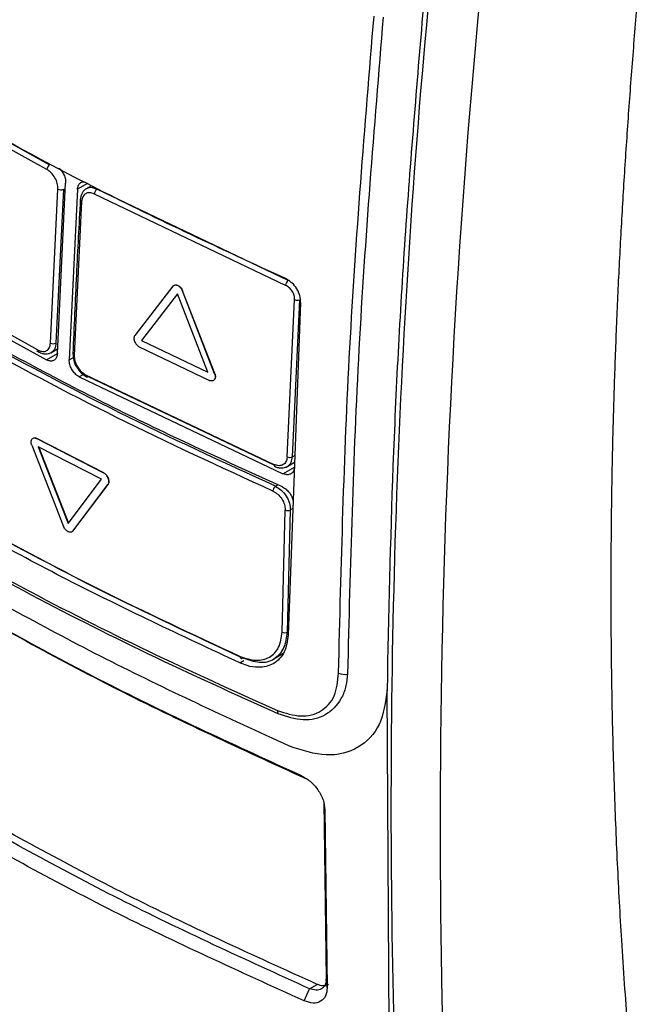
# Model space of a CAD drawing. Extents: x 86 to 639, y 68 to 658.
# Tile 15 of 66: x 528 to 559, y 109 to 159. Entities that reach past the tile are written whole.
import ezdxf

# ---------------------------------------------------------------- set-up
doc = ezdxf.new("R2010")
doc.units = 0
doc.layers.get('0').update_dxf_attribs({"linetype": 'CONTINUOUS'})

msp = doc.modelspace()

# ---------------------------------------------------------------- linework, layer by layer
at = {"color": 7, "linetype": 'CONTINUOUS'}
for p, q in [((522.825, 154.822), (529.276, 151.263)), ((529.141, 151.026), (522.684, 154.588)), ((529.67, 141.774), (530.085, 150.343)), ((529.322, 142.308), (529.696, 150.039)), ((529.971, 150.032), (529.598, 142.304)), ((530.682, 150.034), (530.267, 141.466)), ((531.387, 150.208), (531.084, 150.033)), ((541.267, 145.45), (531.661, 150.028)), ((530.889, 149.42), (530.517, 141.69)), ((541.145, 145.206), (531.529, 149.789)), ((528.703, 141.95), (522.245, 145.512)), ((522.303, 145.212), (529.127, 141.461)), ((535.476, 145.16), (533.562, 142.69)), ((535.964, 144.933), (535.957, 144.929)), ((537.573, 140.769), (535.957, 144.929)), ((537.58, 140.773), (535.964, 144.933)), ((535.702, 144.771), (533.892, 142.436)), ((535.709, 144.775), (533.899, 142.44)), ((537.228, 140.838), (535.702, 144.771)), ((541.22, 136.59), (541.596, 144.486)), ((541.482, 136.592), (541.859, 144.485)), ((541.895, 144.343), (541.267, 127.649)), ((533.899, 142.44), (533.892, 142.436)), ((533.892, 142.436), (537.228, 140.838)), ((533.899, 142.44), (537.235, 140.842)), ((529.334, 141.813), (529.682, 142.014)), ((533.78, 142.12), (537.309, 140.43)), ((528.624, 141.916), (528.744, 141.851)), ((530.769, 140.612), (541.005, 135.745)), ((531.091, 140.714), (540.554, 136.206)), ((531.224, 140.63), (540.557, 136.183)), ((537.58, 140.773), (537.573, 140.769)), ((528.631, 137.512), (528.624, 137.508)), ((531.999, 135.777), (528.624, 137.508)), ((532.006, 135.781), (528.631, 137.512)), ((528.381, 137.18), (529.98, 133.1)), ((531.894, 135.466), (528.707, 137.101)), ((528.707, 137.101), (530.218, 133.248)), ((528.714, 137.105), (530.226, 133.252)), ((541.172, 136.075), (541.593, 136.318)), ((532.006, 135.781), (531.999, 135.777)), ((530.218, 133.248), (531.894, 135.466)), ((530.446, 132.861), (532.222, 135.21)), ((530.453, 132.865), (532.229, 135.214)), ((532.229, 135.214), (532.222, 135.21)), ((540.967, 127.784), (541.124, 133.92)), ((541.23, 127.791), (541.387, 133.924)), ((530.453, 132.865), (530.446, 132.861)), ((540.553, 126.453), (541.023, 126.725)), ((546.349, 107.982), (546.242, 124.886)), ((543.061, 119.266), (543.178, 110.352)), ((543.117, 118.854), (543.234, 109.937)), ((543.234, 109.937), (543.178, 110.352)), ((542.071, 109.267), (542.349, 109.873)), ((542.349, 109.873), (542.725, 110.097))]:
    msp.add_line(p, q, dxfattribs=at)
at = {"color": 8, "linetype": 'CONTINUOUS'}
for p, q in [((531.179, 150.321), (530.682, 150.034)), ((529.127, 141.461), (529.67, 141.774)), ((530.267, 141.466), (530.474, 141.585)), ((530.975, 140.732), (530.769, 140.612)), ((541.606, 136.664), (541.482, 136.592)), ((541.005, 135.745), (541.584, 136.079)), ((540.628, 135.119), (540.747, 135.188)), ((541.506, 133.993), (541.387, 133.924)), ((538.834, 126.244), (539.05, 126.369))]:
    msp.add_line(p, q, dxfattribs=at)
at = {"color": 7, "linetype": 'CONTINUOUS', "flags": 128}
msp.add_lwpolyline([(538.858, 126.568), (538.86, 126.537), (538.866, 126.511), (538.878, 126.49), (538.893, 126.477), (538.912, 126.47), (538.933, 126.47), (538.957, 126.478), (538.981, 126.493)], dxfattribs=at)
at = {"color": 7, "linetype": 'CONTINUOUS'}
for centre, radius, start, end in [((529.463, 151), 0.323, 125.4682, 175.3983), ((529.841, 150.334), 0.329, 243.7586, 293.2284), ((531.856, 149.764), 0.328, 126.4794, 175.5648), ((541.495, 145.183), 0.351, 130.5869, 176.2249), ((541.729, 144.79), 0.331, 246.3796, 293.1381), ((529.464, 142.598), 0.323, 243.9552, 294.4788), ((531.165, 140.7), 0.0909, 249.0204, 309.7305), ((541.348, 136.888), 0.325, 246.6726, 294.4458), ((540.856, 134.853), 0.35, 130.5341, 177.0725), ((541.252, 134.217), 0.322, 246.7729, 294.8819), ((541.091, 128.077), 0.318, 247.0186, 295.8637), ((544.11, 126.49), 0.823, 248.0031, 279.995), ((541.075, 123.838), 0.346, 178.0192, 207.474)]:
    msp.add_arc(centre, radius, start, end, dxfattribs=at)
at = {"color": 8, "linetype": 'CONTINUOUS'}
for centre, radius, start, end in [((530.92, 149.513), 0.0974, 183.6302, 251.9267), ((528.798, 141.932), 0.0973, 169.1802, 236.2572), ((530.548, 141.783), 0.0984, 183.9727, 251.5859), ((531.186, 140.695), 0.0965, 168.8794, 236.5293), ((540.649, 136.187), 0.0972, 169.2072, 235.7689)]:
    msp.add_arc(centre, radius, start, end, dxfattribs=at)
at = {"color": 7, "linetype": 'CONTINUOUS'}
for points, knots in [([(549.48, 96.435), (548.904, 107.8), (548.764, 119.447), (549.495, 143.291), (550.365, 155.484), (551.802, 167.913)], [0, 0, 0, 0, 0.5, 0.5, 1, 1, 1, 1]), ([(559.476, 96.764), (559.424, 97.189), (559.315, 98.074), (559.155, 99.46), (558.99, 100.957), (558.824, 102.566), (558.657, 104.288), (558.493, 106.126), (558.332, 108.08), (558.178, 110.153), (558, 112.856), (557.818, 116.192), (557.657, 120.167), (557.55, 124.258), (557.505, 128.032), (557.506, 131.454), (557.535, 134.486), (557.595, 137.535), (557.683, 140.601), (557.801, 143.683), (557.947, 146.78), (558.122, 149.892), (558.326, 153.018), (558.557, 156.158), (558.815, 159.31), (559.01, 161.423), (559.108, 162.479)], [0, 0, 0, 0, 0.020884, 0.043477, 0.06778, 0.093793, 0.121515, 0.150947, 0.182088, 0.214938, 0.249499, 0.309939, 0.371586, 0.43444, 0.498501, 0.544095, 0.589689, 0.635283, 0.680878, 0.726473, 0.772067, 0.81766, 0.86325, 0.908838, 0.954422, 1, 1, 1, 1]), ([(548.057, 159.128), (547.731, 155.262), (547.078, 147.529), (546.48, 136.112), (546.321, 128.628), (546.242, 124.886)], [0, 0, 0, 0, 0.333314, 0.666654, 1, 1, 1, 1]), ([(548.292, 159.1), (547.479, 150.311), (546.944, 141.645), (546.389, 124.589), (546.369, 116.2), (546.584, 107.955)], [0, 0, 0, 0, 0.5, 0.5, 1, 1, 1, 1]), ([(543.802, 125.727), (543.938, 131.148), (544.212, 141.989), (545.128, 153.152), (545.586, 158.733)], [0, 0, 0, 0, 0.499987, 1, 1, 1, 1]), ([(546.046, 158.667), (545.587, 153.089), (544.669, 141.933), (544.392, 131.098), (544.253, 125.68)], [0, 0, 0, 0, 0.499977, 1, 1, 1, 1]), ([(541.144, 145.542), (537.955, 147.011), (531.547, 149.964), (525.661, 153.259), (522.703, 154.915)], [0, 0, 0, 0, 0.4975616, 1, 1, 1, 1]), ([(529.696, 150.039), (529.692, 150.132), (529.683, 150.318), (529.56, 150.614), (529.372, 150.873), (529.218, 150.975), (529.141, 151.026)], [0, 0, 0, 0, 0.249845, 0.499669, 0.749769, 1, 1, 1, 1]), ([(529.76, 151.09), (529.763, 151.087), (529.823, 151.045), (529.922, 150.909), (530.032, 150.702), (530.085, 150.502), (530.085, 150.388), (530.085, 150.343)], [0, 0, 0, 0, 0.015351, 0.283656, 0.551601, 0.819594, 1, 1, 1, 1]), ([(530.682, 150.034), (530.692, 150.098), (530.711, 150.226), (530.813, 150.353), (530.922, 150.416), (531, 150.408), (531.021, 150.406)], [0, 0, 0, 0, 0.29634, 0.592667, 0.889559, 1, 1, 1, 1]), ([(531.125, 150.056), (531.083, 150.027), (531.001, 149.97), (530.909, 149.839), (530.844, 149.685), (530.829, 149.566), (530.822, 149.507)], [0, 0, 0, 0, 0.252462, 0.504382, 0.75418, 1, 1, 1, 1]), ([(531.529, 149.789), (531.449, 149.819), (531.29, 149.879), (531.083, 149.825), (530.932, 149.671), (530.904, 149.504), (530.889, 149.42)], [0, 0, 0, 0, 0.250225, 0.500335, 0.750191, 1, 1, 1, 1]), ([(530.822, 149.507), (530.754, 148.255), (530.613, 145.669), (530.505, 143.101), (530.45, 141.776)], [0, 0, 0, 0, 0.484375, 1, 1, 1, 1]), ([(541.895, 144.343), (541.89, 144.458), (541.879, 144.686), (541.716, 145.041), (541.511, 145.292), (541.313, 145.455), (541.201, 145.512), (541.144, 145.542)], [0, 0, 0, 0, 0.247263, 0.4913046, 0.7297131, 0.8609803, 1, 1, 1, 1]), ([(535.476, 145.16), (535.49, 145.175), (535.52, 145.205), (535.581, 145.225), (535.65, 145.224), (535.724, 145.199), (535.796, 145.154), (535.862, 145.091), (535.919, 145.014), (535.945, 144.957), (535.957, 144.929)], [0, 0, 0, 0, 0.125052, 0.249962, 0.374846, 0.499828, 0.624908, 0.749846, 0.874722, 1, 1, 1, 1]), ([(535.483, 145.164), (535.497, 145.179), (535.527, 145.209), (535.589, 145.229), (535.657, 145.228), (535.731, 145.203), (535.803, 145.158), (535.869, 145.095), (535.926, 145.019), (535.952, 144.961), (535.964, 144.933)], [0, 0, 0, 0, 0.125052, 0.249962, 0.374846, 0.499828, 0.624908, 0.749846, 0.874722, 1, 1, 1, 1]), ([(541.596, 144.486), (541.593, 144.556), (541.586, 144.695), (541.484, 144.913), (541.331, 145.1), (541.207, 145.171), (541.145, 145.206)], [0, 0, 0, 0, 0.250086, 0.500119, 0.749963, 1, 1, 1, 1]), ([(540.981, 135.078), (538.206, 136.341), (532.636, 138.876), (527.46, 141.675), (524.862, 143.08)], [0, 0, 0, 0, 0.498161, 1, 1, 1, 1]), ([(540.506, 134.871), (537.857, 136.085), (532.558, 138.512), (527.614, 141.178), (525.142, 142.51)], [0, 0, 0, 0, 0.5, 1, 1, 1, 1]), ([(540.628, 135.119), (537.988, 136.328), (532.694, 138.753), (527.755, 141.416), (525.28, 142.75)], [0, 0, 0, 0, 0.498794, 1, 1, 1, 1]), ([(533.562, 142.69), (533.551, 142.671), (533.528, 142.634), (533.516, 142.559), (533.521, 142.476), (533.546, 142.388), (533.587, 142.303), (533.643, 142.226), (533.708, 142.162), (533.756, 142.134), (533.78, 142.12)], [0, 0, 0, 0, 0.125043, 0.249937, 0.374804, 0.499764, 0.624848, 0.749806, 0.87469, 1, 1, 1, 1]), ([(528.703, 141.95), (528.781, 141.92), (528.937, 141.859), (529.139, 141.909), (529.285, 142.059), (529.31, 142.225), (529.322, 142.308)], [0, 0, 0, 0, 0.249849, 0.499676, 0.749862, 1, 1, 1, 1]), ([(528.744, 141.851), (528.798, 141.827), (528.907, 141.778), (529.071, 141.756), (529.229, 141.768), (529.319, 141.81), (529.364, 141.831)], [0, 0, 0, 0, 0.2454324, 0.4951813, 0.747293, 1, 1, 1, 1]), ([(529.67, 141.774), (529.662, 141.711), (529.645, 141.586), (529.548, 141.457), (529.411, 141.394), (529.262, 141.401), (529.166, 141.444), (529.127, 141.461)], [0, 0, 0, 0, 0.214834, 0.429651, 0.644779, 0.860056, 1, 1, 1, 1]), ([(530.769, 140.612), (530.71, 140.649), (530.593, 140.722), (530.44, 140.903), (530.327, 141.112), (530.27, 141.309), (530.268, 141.421), (530.267, 141.466)], [0, 0, 0, 0, 0.214643, 0.429302, 0.643561, 0.85754, 1, 1, 1, 1]), ([(530.45, 141.776), (530.458, 141.668), (530.475, 141.453), (530.561, 141.202), (530.637, 141.106), (530.637, 141.106)], [0, 0, 0, 0, 0.4996548, 0.9996131, 1, 1, 1, 1]), ([(530.517, 141.69), (530.522, 141.597), (530.533, 141.413), (530.664, 141.12), (530.857, 140.865), (531.013, 140.764), (531.091, 140.714)], [0, 0, 0, 0, 0.250095, 0.50015, 0.750028, 1, 1, 1, 1]), ([(530.637, 141.106), (530.709, 141.001), (530.852, 140.792), (531.039, 140.674), (531.133, 140.615)], [0, 0, 0, 0, 0.50015, 1, 1, 1, 1]), ([(537.573, 140.769), (537.583, 140.74), (537.602, 140.682), (537.607, 140.598), (537.594, 140.524), (537.562, 140.464), (537.514, 140.422), (537.453, 140.401), (537.383, 140.402), (537.334, 140.421), (537.309, 140.43)], [0, 0, 0, 0, 0.125029, 0.249947, 0.374826, 0.499784, 0.624875, 0.749845, 0.874711, 1, 1, 1, 1]), ([(537.58, 140.773), (537.59, 140.744), (537.609, 140.686), (537.614, 140.603), (537.602, 140.527), (537.578, 140.49), (537.567, 140.471)], [0, 0, 0, 0, 0.250167, 0.500111, 0.749976, 1, 1, 1, 1]), ([(528.381, 137.18), (528.372, 137.209), (528.353, 137.267), (528.347, 137.35), (528.358, 137.424), (528.386, 137.483), (528.431, 137.523), (528.488, 137.542), (528.554, 137.539), (528.601, 137.518), (528.624, 137.508)], [0, 0, 0, 0, 0.125036, 0.249949, 0.374823, 0.499789, 0.624873, 0.749828, 0.874704, 1, 1, 1, 1]), ([(528.497, 137.542), (528.518, 137.543), (528.561, 137.544), (528.608, 137.523), (528.631, 137.512)], [0, 0, 0, 0, 0.499161, 1, 1, 1, 1]), ([(541.22, 136.59), (541.207, 136.506), (541.18, 136.339), (541.023, 136.184), (540.806, 136.124), (540.638, 136.178), (540.554, 136.206)], [0, 0, 0, 0, 0.249751, 0.499588, 0.749752, 1, 1, 1, 1]), ([(540.595, 136.107), (540.651, 136.086), (540.765, 136.043), (540.935, 136.027), (541.097, 136.045), (541.189, 136.089), (541.235, 136.111)], [0, 0, 0, 0, 0.246049, 0.495722, 0.747406, 1, 1, 1, 1]), ([(541.589, 136.082), (541.58, 136.019), (541.563, 135.894), (541.46, 135.761), (541.313, 135.691), (541.152, 135.69), (541.047, 135.729), (541.005, 135.745)], [0, 0, 0, 0, 0.213073, 0.426084, 0.640584, 0.857008, 1, 1, 1, 1]), ([(532.222, 135.21), (532.233, 135.228), (532.255, 135.265), (532.266, 135.34), (532.259, 135.422), (532.234, 135.509), (532.191, 135.594), (532.136, 135.67), (532.07, 135.735), (532.022, 135.763), (531.999, 135.777)], [0, 0, 0, 0, 0.125034, 0.249935, 0.374805, 0.499761, 0.624844, 0.749807, 0.874688, 1, 1, 1, 1]), ([(532.229, 135.214), (532.24, 135.232), (532.262, 135.269), (532.273, 135.344), (532.266, 135.426), (532.241, 135.513), (532.199, 135.598), (532.143, 135.674), (532.077, 135.739), (532.029, 135.767), (532.006, 135.781)], [0, 0, 0, 0, 0.1250344, 0.2499353, 0.3748056, 0.499761, 0.6248444, 0.749808, 0.8746874, 1, 1, 1, 1]), ([(540.628, 135.119), (540.73, 135.059), (540.933, 134.939), (541.187, 134.626), (541.361, 134.266), (541.378, 134.038), (541.387, 133.924)], [0, 0, 0, 0, 0.249644, 0.499451, 0.751986, 1, 1, 1, 1]), ([(540.981, 135.078), (541.044, 135.044), (541.17, 134.975), (541.336, 134.799), (541.458, 134.594), (541.519, 134.401), (541.522, 134.291), (541.523, 134.248)], [0, 0, 0, 0, 0.216464, 0.432982, 0.648091, 0.861256, 1, 1, 1, 1]), ([(538.834, 126.244), (535.91, 127.612), (530.06, 130.346), (524.661, 133.375), (521.961, 134.889)], [0, 0, 0, 0, 0.499874, 1, 1, 1, 1]), ([(540.506, 134.871), (540.589, 134.824), (540.755, 134.729), (540.962, 134.483), (541.104, 134.196), (541.118, 134.012), (541.124, 133.92)], [0, 0, 0, 0, 0.250032, 0.499897, 0.749934, 1, 1, 1, 1]), ([(524.912, 133.556), (527.162, 132.341), (531.662, 129.913), (536.459, 127.683), (538.858, 126.568)], [0, 0, 0, 0, 0.5, 1, 1, 1, 1]), ([(521.94, 133.332), (523.929, 132.215), (527.907, 129.979), (534.178, 126.807), (538.545, 124.836), (540.729, 123.85)], [0, 0, 0, 0, 0.333336, 0.66667, 1, 1, 1, 1]), ([(540.768, 123.678), (538.581, 124.67), (534.207, 126.654), (527.937, 129.823), (523.959, 132.061), (521.97, 133.18)], [0, 0, 0, 0, 0.333403, 0.666701, 1, 1, 1, 1]), ([(525.051, 133.473), (527.299, 132.259), (531.755, 129.854), (536.506, 127.645), (538.86, 126.55)], [0, 0, 0, 0, 0.504463, 1, 1, 1, 1]), ([(530.446, 132.861), (530.432, 132.846), (530.405, 132.817), (530.347, 132.8), (530.281, 132.803), (530.21, 132.829), (530.14, 132.875), (530.075, 132.938), (530.019, 133.015), (529.993, 133.071), (529.98, 133.1)], [0, 0, 0, 0, 0.125047, 0.249954, 0.374841, 0.49982, 0.624906, 0.74985, 0.874731, 1, 1, 1, 1]), ([(541.339, 122.055), (538.224, 123.487), (531.965, 126.363), (526.217, 129.575), (523.33, 131.188)], [0, 0, 0, 0, 0.4976924, 1, 1, 1, 1]), ([(523.326, 130.006), (526.289, 128.347), (532.215, 125.03), (538.683, 122.07), (541.917, 120.59)], [0, 0, 0, 0, 0.500026, 1, 1, 1, 1]), ([(523.68, 129.794), (526.631, 128.142), (532.533, 124.838), (538.978, 121.89), (542.2, 120.417)], [0, 0, 0, 0, 0.5000035, 1, 1, 1, 1]), ([(541.267, 127.649), (541.228, 127.349), (541.168, 126.886), (540.851, 126.438), (540.444, 126.115), (539.874, 125.981), (539.28, 126.065), (538.958, 126.194), (538.834, 126.244)], [0, 0, 0, 0, 0.241046, 0.371361, 0.507901, 0.740744, 0.899914, 1, 1, 1, 1]), ([(538.858, 126.568), (539.128, 126.478), (539.668, 126.298), (540.361, 126.485), (540.857, 126.979), (540.93, 127.516), (540.967, 127.784)], [0, 0, 0, 0, 0.250099, 0.500142, 0.750104, 1, 1, 1, 1]), ([(538.981, 126.493), (539.266, 126.399), (539.836, 126.211), (540.366, 126.302), (540.552, 126.453), (540.553, 126.454)], [0, 0, 0, 0, 0.498855, 0.997746, 1, 1, 1, 1]), ([(540.729, 123.85), (541.131, 123.723), (541.933, 123.469), (542.806, 123.704), (543.317, 124.136), (543.709, 124.715), (543.765, 125.323), (543.802, 125.727)], [0, 0, 0, 0, 0.249894, 0.499703, 0.625132, 0.750576, 1, 1, 1, 1]), ([(544.253, 125.68), (544.231, 125.455), (544.188, 125.001), (543.861, 124.235), (543.198, 123.549), (542.054, 123.269), (541.195, 123.542), (540.768, 123.678)], [0, 0, 0, 0, 0.12586, 0.253904, 0.505389, 0.753759, 1, 1, 1, 1]), ([(546.242, 124.886), (546.16, 124.27), (545.996, 123.039), (544.848, 121.89), (543.233, 121.441), (541.969, 121.851), (541.339, 122.055)], [0, 0, 0, 0, 0.248848, 0.497169, 0.74923, 1, 1, 1, 1]), ([(541.917, 120.59), (542.073, 120.504), (542.384, 120.331), (542.781, 119.879), (543.061, 119.357), (543.099, 119.022), (543.118, 118.854)], [0, 0, 0, 0, 0.250195, 0.500247, 0.750193, 1, 1, 1, 1]), ([(542.349, 109.873), (539.122, 111.343), (532.667, 114.284), (526.759, 117.586), (523.805, 119.237)], [0, 0, 0, 0, 0.499998, 1, 1, 1, 1]), ([(542.725, 110.097), (539.493, 111.565), (533.031, 114.5), (527.116, 117.799), (524.158, 119.448)], [0, 0, 0, 0, 0.5, 1, 1, 1, 1]), ([(542.071, 109.267), (538.833, 110.736), (532.355, 113.673), (526.426, 116.973), (523.461, 118.623)], [0, 0, 0, 0, 0.499969, 1, 1, 1, 1]), ([(543.178, 110.352), (543.177, 110.3), (543.174, 110.196), (543.129, 110.062), (543.054, 109.952), (542.916, 109.844), (542.682, 109.78), (542.461, 109.842), (542.349, 109.873)], [0, 0, 0, 0, 0.1252363, 0.2498372, 0.3743041, 0.4989604, 0.7490135, 1, 1, 1, 1]), ([(543.234, 109.937), (543.22, 109.788), (543.192, 109.49), (542.924, 109.217), (542.535, 109.116), (542.226, 109.217), (542.071, 109.267)], [0, 0, 0, 0, 0.249762, 0.499581, 0.749612, 1, 1, 1, 1]), ([(543.296, 110.088), (543.296, 110.088), (543.239, 110.024), (543.085, 110.016), (542.887, 110.034), (542.779, 110.076), (542.725, 110.097)], [0, 0, 0, 0, 0.004873, 0.4941829, 0.7471223, 1, 1, 1, 1])]:
    msp.add_open_spline(points, degree=3, knots=knots, dxfattribs=at)
at = {"color": 8, "linetype": 'CONTINUOUS'}
for points, knots in [([(531.661, 150.028), (531.577, 150.062), (531.441, 150.117), (531.259, 150.115), (531.171, 150.077), (531.125, 150.056)], [0, 0, 0, 0, 0.4274365, 0.6957889, 1, 1, 1, 1]), ([(529.598, 142.304), (529.587, 142.217), (529.57, 142.074), (529.481, 141.918), (529.405, 141.861), (529.364, 141.831)], [0, 0, 0, 0, 0.418202, 0.68899, 1, 1, 1, 1]), ([(541.235, 136.111), (541.273, 136.138), (541.347, 136.191), (541.448, 136.343), (541.469, 136.495), (541.482, 136.592)], [0, 0, 0, 0, 0.272997, 0.53152, 1, 1, 1, 1]), ([(540.553, 126.454), (540.657, 126.528), (540.861, 126.673), (541.141, 127.092), (541.195, 127.516), (541.23, 127.791)], [0, 0, 0, 0, 0.266996, 0.524088, 1, 1, 1, 1])]:
    msp.add_open_spline(points, degree=3, knots=knots, dxfattribs=at)

doc.saveas('drawing.dxf')
